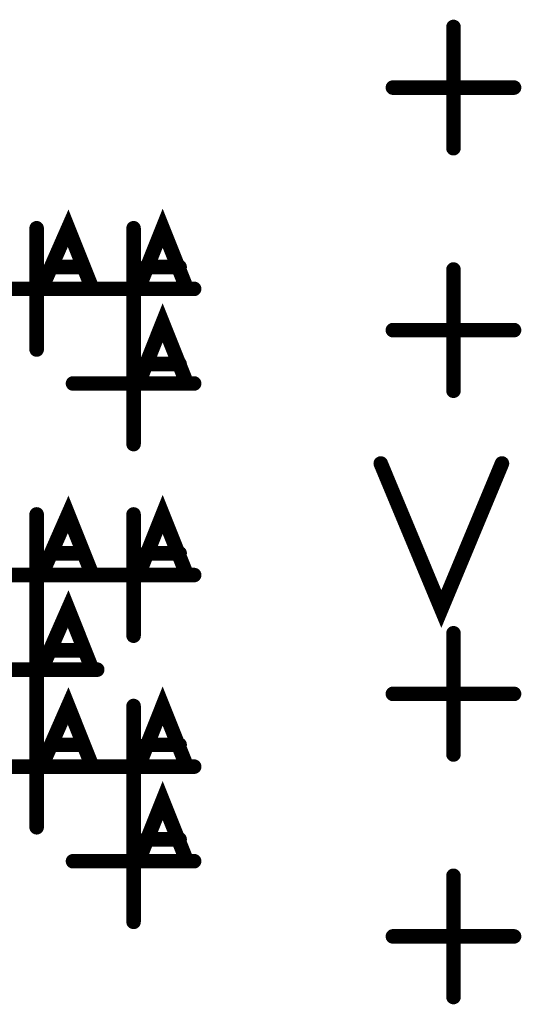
# Model space of a CAD drawing. Extents: x 28 to 61, y 24.9 to 46.
# Tile 14 of 86: x 37.616 to 37.823, y 30.907 to 31.313. Entities that reach past the tile are written whole.
import ezdxf

# ---------------------------------------------------------------- set-up
doc = ezdxf.new("R2010")
doc.units = 0
doc.layers.add('1', color=2, linetype='CONTINUOUS')

msp = doc.modelspace()

# ---------------------------------------------------------------- linework, layer by layer
at = {"layer": '1', "const_width": 0.003}
for points in [[(37.7965, 31.31, 1), (37.7935, 31.31, 1)], [(37.7715, 31.285, 1), (37.7685, 31.285, 1)], [(37.8215, 31.285, 1), (37.8185, 31.285, 1)], [(37.7965, 31.26, 1), (37.7935, 31.26, 1)], [(37.6245, 31.227, 1), (37.6215, 31.227, 1)], [(37.6645, 31.227, 1), (37.6615, 31.227, 1)], [(37.6305, 31.211, 1), (37.6275, 31.211, 1)], [(37.6435, 31.211, 1), (37.6405, 31.211, 1)], [(37.6695, 31.211, 1), (37.6665, 31.211, 1)], [(37.6835, 31.211, 1), (37.6805, 31.211, 1)], [(37.7965, 31.21, 1), (37.7935, 31.21, 1)], [(37.6265, 31.202, 1), (37.6235, 31.202, 1)], [(37.6395, 31.202, 1), (37.6365, 31.202, 1)], [(37.6475, 31.202, 1), (37.6445, 31.202, 1)], [(37.6495, 31.202, 1), (37.6465, 31.202, 1)], [(37.6665, 31.202, 1), (37.6635, 31.202, 1)], [(37.6865, 31.202, 1), (37.6835, 31.202, 1)], [(37.6895, 31.202, 1), (37.6865, 31.202, 1)], [(37.6645, 31.188, 1), (37.6615, 31.188, 1)], [(37.7715, 31.185, 1), (37.7685, 31.185, 1)], [(37.8215, 31.185, 1), (37.8185, 31.185, 1)], [(37.6245, 31.177, 1), (37.6215, 31.177, 1)], [(37.6645, 31.177, 1), (37.6615, 31.177, 1)], [(37.6695, 31.171, 1), (37.6665, 31.171, 1)], [(37.6835, 31.171, 1), (37.6805, 31.171, 1)], [(37.6395, 31.163, 1), (37.6365, 31.163, 1)], [(37.6665, 31.163, 1), (37.6635, 31.163, 1)], [(37.6865, 31.163, 1), (37.6835, 31.163, 1)], [(37.6895, 31.163, 1), (37.6865, 31.163, 1)], [(37.7965, 31.16, 1), (37.7935, 31.16, 1)], [(37.6645, 31.138, 1), (37.6615, 31.138, 1)], [(37.7665, 31.13, 1), (37.7635, 31.13, 1)], [(37.8165, 31.13, 1), (37.8135, 31.13, 1)], [(37.6245, 31.109, 1), (37.6215, 31.109, 1)], [(37.6645, 31.109, 1), (37.6615, 31.109, 1)], [(37.6305, 31.093, 1), (37.6275, 31.093, 1)], [(37.6435, 31.093, 1), (37.6405, 31.093, 1)], [(37.6695, 31.093, 1), (37.6665, 31.093, 1)], [(37.6835, 31.093, 1), (37.6805, 31.093, 1)], [(37.6265, 31.084, 1), (37.6235, 31.084, 1)], [(37.6395, 31.084, 1), (37.6365, 31.084, 1)], [(37.6475, 31.084, 1), (37.6445, 31.084, 1)], [(37.6495, 31.084, 1), (37.6465, 31.084, 1)], [(37.6665, 31.084, 1), (37.6635, 31.084, 1)], [(37.6865, 31.084, 1), (37.6835, 31.084, 1)], [(37.6895, 31.084, 1), (37.6865, 31.084, 1)], [(37.6245, 31.07, 1), (37.6215, 31.07, 1)], [(37.6245, 31.059, 1), (37.6215, 31.059, 1)], [(37.6645, 31.059, 1), (37.6615, 31.059, 1)], [(37.7965, 31.06, 1), (37.7935, 31.06, 1)], [(37.6305, 31.053, 1), (37.6275, 31.053, 1)], [(37.6435, 31.053, 1), (37.6405, 31.053, 1)], [(37.6265, 31.045, 1), (37.6235, 31.045, 1)], [(37.6475, 31.045, 1), (37.6445, 31.045, 1)], [(37.6495, 31.045, 1), (37.6465, 31.045, 1)], [(37.7715, 31.035, 1), (37.7685, 31.035, 1)], [(37.8215, 31.035, 1), (37.8185, 31.035, 1)], [(37.6245, 31.03, 1), (37.6215, 31.03, 1)], [(37.6645, 31.03, 1), (37.6615, 31.03, 1)], [(37.6245, 31.02, 1), (37.6215, 31.02, 1)], [(37.6305, 31.014, 1), (37.6275, 31.014, 1)], [(37.6435, 31.014, 1), (37.6405, 31.014, 1)], [(37.6695, 31.014, 1), (37.6665, 31.014, 1)], [(37.6835, 31.014, 1), (37.6805, 31.014, 1)], [(37.7965, 31.01, 1), (37.7935, 31.01, 1)], [(37.6265, 31.005, 1), (37.6235, 31.005, 1)], [(37.6395, 31.005, 1), (37.6365, 31.005, 1)], [(37.6475, 31.005, 1), (37.6445, 31.005, 1)], [(37.6495, 31.005, 1), (37.6465, 31.005, 1)], [(37.6665, 31.005, 1), (37.6635, 31.005, 1)], [(37.6865, 31.005, 1), (37.6835, 31.005, 1)], [(37.6895, 31.005, 1), (37.6865, 31.005, 1)], [(37.6645, 30.991, 1), (37.6615, 30.991, 1)], [(37.6245, 30.98, 1), (37.6215, 30.98, 1)], [(37.6645, 30.98, 1), (37.6615, 30.98, 1)], [(37.6695, 30.975, 1), (37.6665, 30.975, 1)], [(37.6835, 30.975, 1), (37.6805, 30.975, 1)], [(37.6395, 30.966, 1), (37.6365, 30.966, 1)], [(37.6665, 30.966, 1), (37.6635, 30.966, 1)], [(37.6865, 30.966, 1), (37.6835, 30.966, 1)], [(37.6895, 30.966, 1), (37.6865, 30.966, 1)], [(37.7965, 30.96, 1), (37.7935, 30.96, 1)], [(37.6645, 30.941, 1), (37.6615, 30.941, 1)], [(37.7715, 30.935, 1), (37.7685, 30.935, 1)], [(37.8215, 30.935, 1), (37.8185, 30.935, 1)], [(37.7965, 30.91, 1), (37.7935, 30.91, 1)]]:
    msp.add_lwpolyline(points, format="xyb", close=True, dxfattribs=at)
at = {"layer": '1', "const_width": 0.006}
for points in [[(37.795, 31.26), (37.795, 31.31)], [(37.77, 31.285), (37.82, 31.285)], [(37.625, 31.202), (37.636, 31.227), (37.646, 31.202)], [(37.665, 31.202), (37.675, 31.227), (37.685, 31.202)], [(37.623, 31.177), (37.623, 31.227)], [(37.663, 31.177), (37.663, 31.227)], [(37.642, 31.211), (37.629, 31.211)], [(37.682, 31.211), (37.668, 31.211)], [(37.795, 31.16), (37.795, 31.21)], [(37.598, 31.202), (37.648, 31.202)], [(37.638, 31.202), (37.688, 31.202)], [(37.665, 31.163), (37.675, 31.188), (37.685, 31.163)], [(37.663, 31.138), (37.663, 31.188)], [(37.77, 31.185), (37.82, 31.185)], [(37.682, 31.171), (37.668, 31.171)], [(37.638, 31.163), (37.688, 31.163)], [(37.765, 31.13), (37.79, 31.07), (37.815, 31.13)], [(37.625, 31.084), (37.636, 31.109), (37.646, 31.084)], [(37.665, 31.084), (37.675, 31.109), (37.685, 31.084)], [(37.623, 31.059), (37.623, 31.109)], [(37.663, 31.059), (37.663, 31.109)], [(37.642, 31.093), (37.629, 31.093)], [(37.682, 31.093), (37.668, 31.093)], [(37.598, 31.084), (37.648, 31.084)], [(37.638, 31.084), (37.688, 31.084)], [(37.625, 31.045), (37.636, 31.07), (37.646, 31.045)], [(37.623, 31.02), (37.623, 31.07)], [(37.795, 31.01), (37.795, 31.06)], [(37.642, 31.053), (37.629, 31.053)], [(37.598, 31.045), (37.648, 31.045)], [(37.625, 31.005), (37.636, 31.03), (37.646, 31.005)], [(37.665, 31.005), (37.675, 31.03), (37.685, 31.005)], [(37.77, 31.035), (37.82, 31.035)], [(37.623, 30.98), (37.623, 31.03)], [(37.663, 30.98), (37.663, 31.03)], [(37.642, 31.014), (37.629, 31.014)], [(37.682, 31.014), (37.668, 31.014)], [(37.598, 31.005), (37.648, 31.005)], [(37.638, 31.005), (37.688, 31.005)], [(37.665, 30.966), (37.675, 30.991), (37.685, 30.966)], [(37.663, 30.941), (37.663, 30.991)], [(37.682, 30.975), (37.668, 30.975)], [(37.638, 30.966), (37.688, 30.966)], [(37.795, 30.91), (37.795, 30.96)], [(37.77, 30.935), (37.82, 30.935)]]:
    msp.add_lwpolyline(points, dxfattribs=at)

doc.saveas('drawing.dxf')
